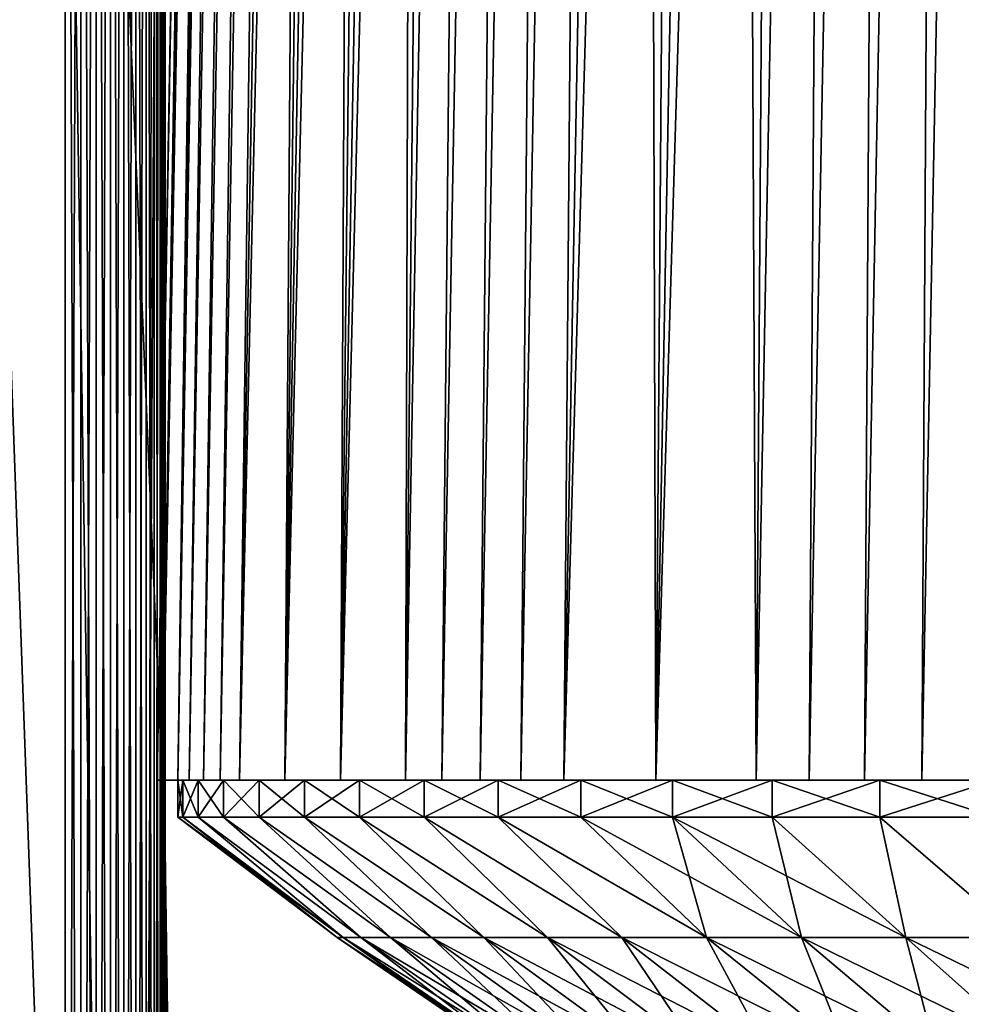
# Model space of a CAD drawing. Header units: millimetres. Extents: x -101 to 102, y -40 to 284.
# Tile 142 of 183: x -69 to -45, y 136 to 160. Entities that reach past the tile are written whole.
import ezdxf

# ---------------------------------------------------------------- set-up
doc = ezdxf.new("R2010")
doc.units = ezdxf.units.MM
doc.header["$LTSCALE"] = 65.185185
for name, color, linetype in [('10', 7, 'CONTINUOUS'), ('14', 7, 'CONTINUOUS'), ('15', 7, 'CONTINUOUS'), ('16', 7, 'CONTINUOUS'), ('290', 7, 'CONTINUOUS'), ('292', 7, 'CONTINUOUS'), ('293', 7, 'CONTINUOUS'), ('294', 7, 'CONTINUOUS'), ('295', 7, 'CONTINUOUS'), ('296', 7, 'CONTINUOUS'), ('297', 7, 'CONTINUOUS'), ('79', 7, 'CONTINUOUS'), ('8', 7, 'CONTINUOUS'), ('82', 7, 'CONTINUOUS'), ('83', 7, 'CONTINUOUS'), ('9', 7, 'CONTINUOUS')]:
    doc.layers.add(name, color=color, linetype=linetype)

msp = doc.modelspace()

# ---------------------------------------------------------------- linework, layer by layer
at = {"layer": '10', "color": 7, "linetype": 'Continuous'}
for points in [[(-67.109, 199, 34.969), (-67.5, 199, 35), (-67.109, 94, 34.969), (-67.109, 199, 34.969)], [(-67.109, 94, 34.969), (-67.5, 199, 35), (-67.5, 94, 35), (-67.109, 94, 34.969)], [(-66.727, 199, 34.878), (-67.109, 199, 34.969), (-66.727, 94, 34.878), (-66.727, 199, 34.878)], [(-66.727, 94, 34.878), (-67.109, 199, 34.969), (-67.109, 94, 34.969), (-66.727, 94, 34.878)], [(-66.365, 199, 34.728), (-66.727, 199, 34.878), (-66.365, 94, 34.728), (-66.365, 199, 34.728)], [(-66.365, 94, 34.728), (-66.727, 199, 34.878), (-66.727, 94, 34.878), (-66.365, 94, 34.728)], [(-66.031, 199, 34.523), (-66.365, 199, 34.728), (-66.031, 94, 34.523), (-66.031, 199, 34.523)], [(-66.031, 94, 34.523), (-66.365, 199, 34.728), (-66.365, 94, 34.728), (-66.031, 94, 34.523)], [(-65.732, 199, 34.268), (-66.031, 199, 34.523), (-65.732, 94, 34.268), (-65.732, 199, 34.268)], [(-65.732, 94, 34.268), (-66.031, 199, 34.523), (-66.031, 94, 34.523), (-65.732, 94, 34.268)], [(-65.477, 199, 33.969), (-65.732, 199, 34.268), (-65.477, 94, 33.969), (-65.477, 199, 33.969)], [(-65.477, 94, 33.969), (-65.732, 199, 34.268), (-65.732, 94, 34.268), (-65.477, 94, 33.969)], [(-65.272, 199, 33.635), (-65.477, 199, 33.969), (-65.272, 94, 33.635), (-65.272, 199, 33.635)], [(-65.272, 94, 33.635), (-65.477, 199, 33.969), (-65.477, 94, 33.969), (-65.272, 94, 33.635)], [(-65.122, 199, 33.273), (-65.272, 199, 33.635), (-65.122, 94, 33.273), (-65.122, 199, 33.273)], [(-65.122, 94, 33.273), (-65.272, 199, 33.635), (-65.272, 94, 33.635), (-65.122, 94, 33.273)], [(-65.031, 199, 32.891), (-65.122, 199, 33.273), (-65.031, 94, 32.891), (-65.031, 199, 32.891)], [(-65.031, 94, 32.891), (-65.122, 199, 33.273), (-65.122, 94, 33.273), (-65.031, 94, 32.891)], [(-65, 94, 32.5), (-65, 199, 32.5), (-65.031, 199, 32.891), (-65, 94, 32.5)], [(-65, 94, 32.5), (-65.031, 199, 32.891), (-65.031, 94, 32.891), (-65, 94, 32.5)]]:
    msp.add_3dface(points, dxfattribs=at)
at = {"layer": '14', "color": 7, "linetype": 'Continuous'}
for points in [[(-70.973, 210.026, -36.5), (-67.99, 210.236, -36.5), (-71.316, 70.482, -36.5), (-70.973, 210.026, -36.5)], [(-71.316, 70.482, -36.5), (-67.99, 210.236, -36.5), (-65.788, 67.222, -36.5), (-71.316, 70.482, -36.5)], [(-67.99, 210.236, -36.5), (-65, 210.306, -36.5), (-65.788, 67.222, -36.5), (-67.99, 210.236, -36.5)], [(-65, 210.306, -36.5), (-65, 139.5, -36.5), (-65.788, 67.222, -36.5), (-65, 210.306, -36.5)], [(-65, 139.5, -36.5), (-64.971, 135.448, -36.5), (-65.788, 67.222, -36.5), (-65, 139.5, -36.5)]]:
    msp.add_3dface(points, dxfattribs=at)
at = {"layer": '15', "color": 7, "linetype": 'Continuous'}
for points in [[(-65, 139.5, -36.5), (-65, 210.306, -36.5), (-65, 139.5, -35), (-65, 139.5, -36.5)], [(-65, 139.5, -35), (-65, 210.306, -36.5), (-65, 210.306, -35), (-65, 139.5, -35)]]:
    msp.add_3dface(points, dxfattribs=at)
at = {"layer": '16', "color": 7, "linetype": 'Continuous'}
for points in [[(-64.971, 135.448, -36.5), (-65, 139.5, -36.5), (-64.886, 131.405, -35), (-64.971, 135.448, -36.5)], [(-65, 139.5, -36.5), (-65, 139.5, -35), (-64.886, 131.405, -35), (-65, 139.5, -36.5)]]:
    msp.add_3dface(points, dxfattribs=at)
at = {"layer": '290', "linetype": 'Continuous'}
for points in [[(-65.069, 141.268, 4.107), (-65.199, 141.268, 0.003), (-65.069, 141.268, -4.101), (-65.069, 141.268, 4.107)], [(-64.685, 141.268, 8.176), (-65.069, 141.268, 4.107), (-64.685, 141.268, -8.17), (-64.685, 141.268, 8.176)], [(-64.685, 141.268, -8.17), (-65.069, 141.268, 4.107), (-65.069, 141.268, -4.101), (-64.685, 141.268, -8.17)], [(-64.397, 141.268, 10.199), (-64.685, 141.268, 8.176), (-64.397, 141.268, -10.193), (-64.397, 141.268, 10.199)], [(-64.397, 141.268, -10.193), (-64.685, 141.268, 8.176), (-64.685, 141.268, -8.17), (-64.397, 141.268, -10.193)], [(-64.044, 141.268, 12.218), (-64.397, 141.268, 10.199), (-64.044, 141.268, -12.212), (-64.044, 141.268, 12.218)], [(-64.044, 141.268, -12.212), (-64.397, 141.268, 10.199), (-64.397, 141.268, -10.193), (-64.044, 141.268, -12.212)], [(-63.627, 141.268, 14.229), (-64.044, 141.268, 12.218), (-63.627, 141.268, -14.223), (-63.627, 141.268, 14.229)], [(-63.627, 141.268, -14.223), (-64.044, 141.268, 12.218), (-64.044, 141.268, -12.212), (-63.627, 141.268, -14.223)], [(-63.148, 141.268, 16.225), (-63.627, 141.268, 14.229), (-63.148, 141.268, -16.219), (-63.148, 141.268, 16.225)], [(-63.148, 141.268, -16.219), (-63.627, 141.268, 14.229), (-63.627, 141.268, -14.223), (-63.148, 141.268, -16.219)], [(-62.008, 141.268, 20.152), (-63.148, 141.268, 16.225), (-62.008, 141.268, -20.146), (-62.008, 141.268, 20.152)], [(-62.008, 141.268, -20.146), (-63.148, 141.268, 16.225), (-63.148, 141.268, -16.219), (-62.008, 141.268, -20.146)], [(-60.621, 141.268, 24.004), (-62.008, 141.268, 20.152), (-60.621, 141.268, -23.998), (-60.621, 141.268, 24.004)], [(-60.621, 141.268, -23.998), (-62.008, 141.268, 20.152), (-62.008, 141.268, -20.146), (-60.621, 141.268, -23.998)], [(-58.997, 141.268, 27.757), (-60.621, 141.268, 24.004), (-58.997, 141.268, -27.751), (-58.997, 141.268, 27.757)], [(-58.997, 141.268, -27.751), (-60.621, 141.268, 24.004), (-60.621, 141.268, -23.998), (-58.997, 141.268, -27.751)], [(-58.094, 141.268, 29.598), (-58.997, 141.268, 27.757), (-58.094, 141.268, -29.592), (-58.094, 141.268, 29.598)], [(-58.094, 141.268, -29.592), (-58.997, 141.268, 27.757), (-58.997, 141.268, -27.751), (-58.094, 141.268, -29.592)], [(-57.132, 141.268, 31.414), (-58.094, 141.268, 29.598), (-57.132, 141.268, -31.408), (-57.132, 141.268, 31.414)], [(-57.132, 141.268, -31.408), (-58.094, 141.268, 29.598), (-58.094, 141.268, -29.592), (-57.132, 141.268, -31.408)], [(-56.114, 141.268, 33.199), (-57.132, 141.268, 31.414), (-56.114, 141.268, -33.193), (-56.114, 141.268, 33.199)], [(-56.114, 141.268, -33.193), (-57.132, 141.268, 31.414), (-57.132, 141.268, -31.408), (-56.114, 141.268, -33.193)], [(-55.044, 141.268, 34.946), (-56.114, 141.268, 33.199), (-55.044, 141.268, -34.94), (-55.044, 141.268, 34.946)], [(-55.044, 141.268, -34.94), (-56.114, 141.268, 33.199), (-56.114, 141.268, -33.193), (-55.044, 141.268, -34.94)], [(-52.747, 141.268, 38.327), (-55.044, 141.268, 34.946), (-52.747, 141.268, -38.321), (-52.747, 141.268, 38.327)], [(-52.747, 141.268, -38.321), (-55.044, 141.268, 34.946), (-55.044, 141.268, -34.94), (-52.747, 141.268, -38.321)], [(-50.239, 141.268, 41.56), (-52.747, 141.268, 38.327), (-50.239, 141.268, -41.554), (-50.239, 141.268, 41.56)], [(-50.239, 141.268, -41.554), (-52.747, 141.268, 38.327), (-52.747, 141.268, -38.321), (-50.239, 141.268, -41.554)], [(-48.912, 141.268, 43.113), (-50.239, 141.268, 41.56), (-48.912, 141.268, -43.107), (-48.912, 141.268, 43.113)], [(-48.912, 141.268, -43.107), (-50.239, 141.268, 41.56), (-50.239, 141.268, -41.554), (-48.912, 141.268, -43.107)], [(-47.532, 141.268, 44.628), (-48.912, 141.268, 43.113), (-47.532, 141.268, -44.623), (-47.532, 141.268, 44.628)], [(-47.532, 141.268, -44.623), (-48.912, 141.268, 43.113), (-48.912, 141.268, -43.107), (-47.532, 141.268, -44.623)], [(-46.102, 141.268, 46.104), (-47.532, 141.268, 44.628), (-46.102, 141.268, -46.099), (-46.102, 141.268, 46.104)], [(-46.102, 141.268, -46.099), (-47.532, 141.268, 44.628), (-47.532, 141.268, -44.623), (-46.102, 141.268, -46.099)], [(-44.626, 141.268, 47.535), (-46.102, 141.268, 46.104), (-44.626, 141.268, -47.53), (-44.626, 141.268, 47.535)], [(-44.626, 141.268, -47.53), (-46.102, 141.268, 46.104), (-46.102, 141.268, -46.099), (-44.626, 141.268, -47.53)]]:
    msp.add_3dface(points, dxfattribs=at)
at = {"layer": '292', "linetype": 'Continuous'}
for points in [[(-65.069, 141.268, -4.101), (-65.199, 141.268, 0.003), (-63.284, 249.068, -2.035), (-65.069, 141.268, -4.101)], [(-65.199, 141.268, 0.003), (-63.317, 249.068, 0.003), (-63.284, 249.068, -2.035), (-65.199, 141.268, 0.003)], [(-64.685, 141.268, -8.17), (-65.069, 141.268, -4.101), (-63.024, 249.068, -6.084), (-64.685, 141.268, -8.17)], [(-65.069, 141.268, -4.101), (-63.284, 249.068, -2.035), (-63.186, 249.068, -4.064), (-65.069, 141.268, -4.101)], [(-65.069, 141.268, -4.101), (-63.186, 249.068, -4.064), (-63.024, 249.068, -6.084), (-65.069, 141.268, -4.101)], [(-64.397, 141.268, -10.193), (-64.685, 141.268, -8.17), (-62.797, 249.068, -8.095), (-64.397, 141.268, -10.193)], [(-64.685, 141.268, -8.17), (-63.024, 249.068, -6.084), (-62.797, 249.068, -8.095), (-64.685, 141.268, -8.17)], [(-64.044, 141.268, -12.212), (-64.397, 141.268, -10.193), (-62.506, 249.068, -10.099), (-64.044, 141.268, -12.212)], [(-64.397, 141.268, -10.193), (-62.797, 249.068, -8.095), (-62.506, 249.068, -10.099), (-64.397, 141.268, -10.193)], [(-63.627, 141.268, -14.223), (-64.044, 141.268, -12.212), (-62.149, 249.068, -12.099), (-63.627, 141.268, -14.223)], [(-64.044, 141.268, -12.212), (-62.506, 249.068, -10.099), (-62.149, 249.068, -12.099), (-64.044, 141.268, -12.212)], [(-63.148, 141.268, -16.219), (-63.627, 141.268, -14.223), (-61.728, 249.068, -14.09), (-63.148, 141.268, -16.219)], [(-63.627, 141.268, -14.223), (-62.149, 249.068, -12.099), (-61.728, 249.068, -14.09), (-63.627, 141.268, -14.223)], [(-62.008, 141.268, -20.146), (-63.148, 141.268, -16.219), (-60.699, 249.068, -18.017), (-62.008, 141.268, -20.146)], [(-63.148, 141.268, -16.219), (-61.728, 249.068, -14.09), (-61.244, 249.068, -16.065), (-63.148, 141.268, -16.219)], [(-63.148, 141.268, -16.219), (-61.244, 249.068, -16.065), (-60.699, 249.068, -18.017), (-63.148, 141.268, -16.219)], [(-60.621, 141.268, -23.998), (-62.008, 141.268, -20.146), (-59.421, 249.068, -21.864), (-60.621, 141.268, -23.998)], [(-62.008, 141.268, -20.146), (-60.699, 249.068, -18.017), (-60.092, 249.068, -19.949), (-62.008, 141.268, -20.146)], [(-62.008, 141.268, -20.146), (-60.092, 249.068, -19.949), (-59.421, 249.068, -21.864), (-62.008, 141.268, -20.146)], [(-58.997, 141.268, -27.751), (-60.621, 141.268, -23.998), (-57.9, 249.068, -25.624), (-58.997, 141.268, -27.751)], [(-60.621, 141.268, -23.998), (-59.421, 249.068, -21.864), (-58.69, 249.068, -23.757), (-60.621, 141.268, -23.998)], [(-60.621, 141.268, -23.998), (-58.69, 249.068, -23.757), (-57.9, 249.068, -25.624), (-60.621, 141.268, -23.998)], [(-58.094, 141.268, -29.592), (-58.997, 141.268, -27.751), (-57.05, 249.068, -27.463), (-58.094, 141.268, -29.592)], [(-58.997, 141.268, -27.751), (-57.9, 249.068, -25.624), (-57.05, 249.068, -27.463), (-58.997, 141.268, -27.751)], [(-57.132, 141.268, -31.408), (-58.094, 141.268, -29.592), (-56.137, 249.068, -29.281), (-57.132, 141.268, -31.408)], [(-58.094, 141.268, -29.592), (-57.05, 249.068, -27.463), (-56.137, 249.068, -29.281), (-58.094, 141.268, -29.592)], [(-56.114, 141.268, -33.193), (-57.132, 141.268, -31.408), (-55.166, 249.068, -31.071), (-56.114, 141.268, -33.193)], [(-57.132, 141.268, -31.408), (-56.137, 249.068, -29.281), (-55.166, 249.068, -31.071), (-57.132, 141.268, -31.408)], [(-55.044, 141.268, -34.94), (-56.114, 141.268, -33.193), (-54.14, 249.068, -32.828), (-55.044, 141.268, -34.94)], [(-56.114, 141.268, -33.193), (-55.166, 249.068, -31.071), (-54.14, 249.068, -32.828), (-56.114, 141.268, -33.193)], [(-52.747, 141.268, -38.321), (-55.044, 141.268, -34.94), (-51.93, 249.068, -36.224), (-52.747, 141.268, -38.321)], [(-55.044, 141.268, -34.94), (-54.14, 249.068, -32.828), (-53.062, 249.068, -34.544), (-55.044, 141.268, -34.94)], [(-55.044, 141.268, -34.94), (-53.062, 249.068, -34.544), (-51.93, 249.068, -36.224), (-55.044, 141.268, -34.94)], [(-50.239, 141.268, -41.554), (-52.747, 141.268, -38.321), (-49.505, 249.068, -39.473), (-50.239, 141.268, -41.554)], [(-52.747, 141.268, -38.321), (-51.93, 249.068, -36.224), (-50.744, 249.068, -37.868), (-52.747, 141.268, -38.321)], [(-52.747, 141.268, -38.321), (-50.744, 249.068, -37.868), (-49.505, 249.068, -39.473), (-52.747, 141.268, -38.321)], [(-48.912, 141.268, -43.107), (-50.239, 141.268, -41.554), (-48.217, 249.068, -41.037), (-48.912, 141.268, -43.107)], [(-50.239, 141.268, -41.554), (-49.505, 249.068, -39.473), (-48.217, 249.068, -41.037), (-50.239, 141.268, -41.554)], [(-47.532, 141.268, -44.623), (-48.912, 141.268, -43.107), (-46.878, 249.068, -42.558), (-47.532, 141.268, -44.623)], [(-48.912, 141.268, -43.107), (-48.217, 249.068, -41.037), (-46.878, 249.068, -42.558), (-48.912, 141.268, -43.107)], [(-46.102, 141.268, -46.099), (-47.532, 141.268, -44.623), (-45.486, 249.068, -44.042), (-46.102, 141.268, -46.099)], [(-47.532, 141.268, -44.623), (-46.878, 249.068, -42.558), (-45.486, 249.068, -44.042), (-47.532, 141.268, -44.623)], [(-44.626, 141.268, -47.53), (-46.102, 141.268, -46.099), (-44.045, 249.068, -45.483), (-44.626, 141.268, -47.53)], [(-46.102, 141.268, -46.099), (-45.486, 249.068, -44.042), (-44.045, 249.068, -45.483), (-46.102, 141.268, -46.099)]]:
    msp.add_3dface(points, dxfattribs=at)
at = {"layer": '293', "linetype": 'Continuous'}
for points in [[(-65.199, 141.268, 0.003), (-65.069, 141.268, 4.107), (-63.317, 249.068, 0.003), (-65.199, 141.268, 0.003)], [(-65.069, 141.268, 4.107), (-64.685, 141.268, 8.176), (-63.186, 249.068, 4.069), (-65.069, 141.268, 4.107)], [(-63.317, 249.068, 0.003), (-65.069, 141.268, 4.107), (-63.284, 249.068, 2.041), (-63.317, 249.068, 0.003)], [(-65.069, 141.268, 4.107), (-63.186, 249.068, 4.069), (-63.284, 249.068, 2.041), (-65.069, 141.268, 4.107)], [(-64.685, 141.268, 8.176), (-64.397, 141.268, 10.199), (-62.797, 249.068, 8.101), (-64.685, 141.268, 8.176)], [(-64.685, 141.268, 8.176), (-62.797, 249.068, 8.101), (-63.024, 249.068, 6.089), (-64.685, 141.268, 8.176)], [(-64.685, 141.268, 8.176), (-63.024, 249.068, 6.089), (-63.186, 249.068, 4.069), (-64.685, 141.268, 8.176)], [(-64.397, 141.268, 10.199), (-64.044, 141.268, 12.218), (-62.506, 249.068, 10.104), (-64.397, 141.268, 10.199)], [(-64.397, 141.268, 10.199), (-62.506, 249.068, 10.104), (-62.797, 249.068, 8.101), (-64.397, 141.268, 10.199)], [(-64.044, 141.268, 12.218), (-63.627, 141.268, 14.229), (-62.149, 249.068, 12.105), (-64.044, 141.268, 12.218)], [(-64.044, 141.268, 12.218), (-62.149, 249.068, 12.105), (-62.506, 249.068, 10.104), (-64.044, 141.268, 12.218)], [(-63.627, 141.268, 14.229), (-63.148, 141.268, 16.225), (-61.728, 249.068, 14.096), (-63.627, 141.268, 14.229)], [(-63.627, 141.268, 14.229), (-61.728, 249.068, 14.096), (-62.149, 249.068, 12.105), (-63.627, 141.268, 14.229)], [(-63.148, 141.268, 16.225), (-62.008, 141.268, 20.152), (-61.244, 249.068, 16.071), (-63.148, 141.268, 16.225)], [(-63.148, 141.268, 16.225), (-61.244, 249.068, 16.071), (-61.728, 249.068, 14.096), (-63.148, 141.268, 16.225)], [(-62.008, 141.268, 20.152), (-60.621, 141.268, 24.004), (-60.092, 249.068, 19.955), (-62.008, 141.268, 20.152)], [(-62.008, 141.268, 20.152), (-60.092, 249.068, 19.955), (-60.699, 249.068, 18.023), (-62.008, 141.268, 20.152)], [(-62.008, 141.268, 20.152), (-60.699, 249.068, 18.023), (-61.244, 249.068, 16.071), (-62.008, 141.268, 20.152)], [(-60.621, 141.268, 24.004), (-58.997, 141.268, 27.757), (-58.69, 249.068, 23.763), (-60.621, 141.268, 24.004)], [(-60.621, 141.268, 24.004), (-58.69, 249.068, 23.763), (-59.421, 249.068, 21.87), (-60.621, 141.268, 24.004)], [(-60.621, 141.268, 24.004), (-59.421, 249.068, 21.87), (-60.092, 249.068, 19.955), (-60.621, 141.268, 24.004)], [(-58.997, 141.268, 27.757), (-58.094, 141.268, 29.598), (-57.05, 249.068, 27.469), (-58.997, 141.268, 27.757)], [(-58.997, 141.268, 27.757), (-57.05, 249.068, 27.469), (-57.9, 249.068, 25.63), (-58.997, 141.268, 27.757)], [(-58.997, 141.268, 27.757), (-57.9, 249.068, 25.63), (-58.69, 249.068, 23.763), (-58.997, 141.268, 27.757)], [(-58.094, 141.268, 29.598), (-57.132, 141.268, 31.414), (-56.137, 249.068, 29.286), (-58.094, 141.268, 29.598)], [(-58.094, 141.268, 29.598), (-56.137, 249.068, 29.286), (-57.05, 249.068, 27.469), (-58.094, 141.268, 29.598)], [(-57.132, 141.268, 31.414), (-56.114, 141.268, 33.199), (-55.166, 249.068, 31.077), (-57.132, 141.268, 31.414)], [(-57.132, 141.268, 31.414), (-55.166, 249.068, 31.077), (-56.137, 249.068, 29.286), (-57.132, 141.268, 31.414)], [(-56.114, 141.268, 33.199), (-55.044, 141.268, 34.946), (-54.14, 249.068, 32.834), (-56.114, 141.268, 33.199)], [(-56.114, 141.268, 33.199), (-54.14, 249.068, 32.834), (-55.166, 249.068, 31.077), (-56.114, 141.268, 33.199)], [(-55.044, 141.268, 34.946), (-52.747, 141.268, 38.327), (-53.062, 249.068, 34.55), (-55.044, 141.268, 34.946)], [(-55.044, 141.268, 34.946), (-53.062, 249.068, 34.55), (-54.14, 249.068, 32.834), (-55.044, 141.268, 34.946)], [(-52.747, 141.268, 38.327), (-51.93, 249.068, 36.229), (-53.062, 249.068, 34.55), (-52.747, 141.268, 38.327)], [(-52.747, 141.268, 38.327), (-50.239, 141.268, 41.56), (-50.744, 249.068, 37.874), (-52.747, 141.268, 38.327)], [(-52.747, 141.268, 38.327), (-50.744, 249.068, 37.874), (-51.93, 249.068, 36.229), (-52.747, 141.268, 38.327)], [(-50.239, 141.268, 41.56), (-49.505, 249.068, 39.479), (-50.744, 249.068, 37.874), (-50.239, 141.268, 41.56)], [(-50.239, 141.268, 41.56), (-48.912, 141.268, 43.113), (-48.217, 249.068, 41.043), (-50.239, 141.268, 41.56)], [(-50.239, 141.268, 41.56), (-48.217, 249.068, 41.043), (-49.505, 249.068, 39.479), (-50.239, 141.268, 41.56)], [(-48.912, 141.268, 43.113), (-47.532, 141.268, 44.628), (-46.878, 249.068, 42.564), (-48.912, 141.268, 43.113)], [(-48.912, 141.268, 43.113), (-46.878, 249.068, 42.564), (-48.217, 249.068, 41.043), (-48.912, 141.268, 43.113)], [(-47.532, 141.268, 44.628), (-46.102, 141.268, 46.104), (-45.486, 249.068, 44.048), (-47.532, 141.268, 44.628)], [(-47.532, 141.268, 44.628), (-45.486, 249.068, 44.048), (-46.878, 249.068, 42.564), (-47.532, 141.268, 44.628)], [(-46.102, 141.268, 46.104), (-44.626, 141.268, 47.535), (-44.045, 249.068, 45.489), (-46.102, 141.268, 46.104)], [(-46.102, 141.268, 46.104), (-44.045, 249.068, 45.489), (-45.486, 249.068, 44.048), (-46.102, 141.268, 46.104)]]:
    msp.add_3dface(points, dxfattribs=at)
at = {"layer": '294', "linetype": 'Continuous'}
for points in [[(-60.701, 137.335), (-60.553, 137.335, 4.234), (-64.685, 140.346), (-60.701, 137.335)], [(-64.685, 140.346), (-60.553, 137.335, 4.234), (-64.558, 140.346, 4.062), (-64.685, 140.346)], [(-64.558, 140.346, 4.062), (-60.553, 137.335, 4.234), (-64.175, 140.346, 8.107), (-64.558, 140.346, 4.062)], [(-60.553, 137.335, 4.234), (-60.11, 137.335, 8.448), (-64.175, 140.346, 8.107), (-60.553, 137.335, 4.234)], [(-64.175, 140.346, 8.107), (-60.11, 137.335, 8.448), (-63.54, 140.346, 12.121), (-64.175, 140.346, 8.107)], [(-60.11, 137.335, 8.448), (-59.374, 137.335, 12.62), (-63.54, 140.346, 12.121), (-60.11, 137.335, 8.448)], [(-63.54, 140.346, 12.121), (-59.374, 137.335, 12.62), (-62.653, 140.346, 16.087), (-63.54, 140.346, 12.121)], [(-59.374, 137.335, 12.62), (-58.349, 137.335, 16.731), (-62.653, 140.346, 16.087), (-59.374, 137.335, 12.62)], [(-62.653, 140.346, 16.087), (-58.349, 137.335, 16.731), (-61.519, 140.346, 19.989), (-62.653, 140.346, 16.087)], [(-58.349, 137.335, 16.731), (-57.04, 137.335, 20.761), (-61.519, 140.346, 19.989), (-58.349, 137.335, 16.731)], [(-61.519, 140.346, 19.989), (-57.04, 137.335, 20.761), (-60.143, 140.346, 23.812), (-61.519, 140.346, 19.989)], [(-57.04, 137.335, 20.761), (-55.453, 137.335, 24.689), (-60.143, 140.346, 23.812), (-57.04, 137.335, 20.761)], [(-60.143, 140.346, 23.812), (-55.453, 137.335, 24.689), (-58.529, 140.346, 27.542), (-60.143, 140.346, 23.812)], [(-55.453, 137.335, 24.689), (-53.595, 137.335, 28.497), (-58.529, 140.346, 27.542), (-55.453, 137.335, 24.689)], [(-58.529, 140.346, 27.542), (-53.595, 137.335, 28.497), (-56.684, 140.346, 31.162), (-58.529, 140.346, 27.542)], [(-53.595, 137.335, 28.497), (-51.477, 137.335, 32.166), (-56.684, 140.346, 31.162), (-53.595, 137.335, 28.497)], [(-56.684, 140.346, 31.162), (-51.477, 137.335, 32.166), (-54.616, 140.346, 34.66), (-56.684, 140.346, 31.162)], [(-51.477, 137.335, 32.166), (-49.108, 137.335, 35.679), (-54.616, 140.346, 34.66), (-51.477, 137.335, 32.166)], [(-54.616, 140.346, 34.66), (-49.108, 137.335, 35.679), (-52.331, 140.346, 38.021), (-54.616, 140.346, 34.66)], [(-49.108, 137.335, 35.679), (-46.499, 137.335, 39.018), (-52.331, 140.346, 38.021), (-49.108, 137.335, 35.679)], [(-52.331, 140.346, 38.021), (-46.499, 137.335, 39.018), (-49.841, 140.346, 41.232), (-52.331, 140.346, 38.021)], [(-49.841, 140.346, 41.232), (-46.499, 137.335, 39.018), (-47.154, 140.346, 44.28), (-49.841, 140.346, 41.232)], [(-46.499, 137.335, 39.018), (-43.664, 137.335, 42.166), (-47.154, 140.346, 44.28), (-46.499, 137.335, 39.018)], [(-47.154, 140.346, 44.28), (-43.664, 137.335, 42.166), (-44.28, 140.346, 47.154), (-47.154, 140.346, 44.28)], [(-56.575, 134.511), (-56.437, 134.511, 3.946), (-60.701, 137.335), (-56.575, 134.511)], [(-60.701, 137.335), (-56.437, 134.511, 3.946), (-60.553, 137.335, 4.234), (-60.701, 137.335)], [(-56.437, 134.511, 3.946), (-56.025, 134.511, 7.874), (-60.553, 137.335, 4.234), (-56.437, 134.511, 3.946)], [(-60.553, 137.335, 4.234), (-56.025, 134.511, 7.874), (-60.11, 137.335, 8.448), (-60.553, 137.335, 4.234)], [(-56.025, 134.511, 7.874), (-55.339, 134.511, 11.763), (-60.11, 137.335, 8.448), (-56.025, 134.511, 7.874)], [(-60.11, 137.335, 8.448), (-55.339, 134.511, 11.763), (-59.374, 137.335, 12.62), (-60.11, 137.335, 8.448)], [(-55.339, 134.511, 11.763), (-54.383, 134.511, 15.594), (-59.374, 137.335, 12.62), (-55.339, 134.511, 11.763)], [(-59.374, 137.335, 12.62), (-54.383, 134.511, 15.594), (-58.349, 137.335, 16.731), (-59.374, 137.335, 12.62)], [(-54.383, 134.511, 15.594), (-53.163, 134.511, 19.35), (-58.349, 137.335, 16.731), (-54.383, 134.511, 15.594)], [(-58.349, 137.335, 16.731), (-53.163, 134.511, 19.35), (-57.04, 137.335, 20.761), (-58.349, 137.335, 16.731)], [(-53.163, 134.511, 19.35), (-51.684, 134.511, 23.011), (-57.04, 137.335, 20.761), (-53.163, 134.511, 19.35)], [(-57.04, 137.335, 20.761), (-51.684, 134.511, 23.011), (-55.453, 137.335, 24.689), (-57.04, 137.335, 20.761)], [(-51.684, 134.511, 23.011), (-49.953, 134.511, 26.56), (-55.453, 137.335, 24.689), (-51.684, 134.511, 23.011)], [(-55.453, 137.335, 24.689), (-49.953, 134.511, 26.56), (-53.595, 137.335, 28.497), (-55.453, 137.335, 24.689)], [(-49.953, 134.511, 26.56), (-47.978, 134.511, 29.98), (-53.595, 137.335, 28.497), (-49.953, 134.511, 26.56)], [(-53.595, 137.335, 28.497), (-47.978, 134.511, 29.98), (-51.477, 137.335, 32.166), (-53.595, 137.335, 28.497)], [(-47.978, 134.511, 29.98), (-45.77, 134.511, 33.254), (-51.477, 137.335, 32.166), (-47.978, 134.511, 29.98)], [(-51.477, 137.335, 32.166), (-45.77, 134.511, 33.254), (-49.108, 137.335, 35.679), (-51.477, 137.335, 32.166)], [(-45.77, 134.511, 33.254), (-43.339, 134.511, 36.366), (-49.108, 137.335, 35.679), (-45.77, 134.511, 33.254)], [(-49.108, 137.335, 35.679), (-43.339, 134.511, 36.366), (-46.499, 137.335, 39.018), (-49.108, 137.335, 35.679)], [(-43.339, 134.511, 36.366), (-40.697, 134.511, 39.3), (-46.499, 137.335, 39.018), (-43.339, 134.511, 36.366)], [(-46.499, 137.335, 39.018), (-40.697, 134.511, 39.3), (-43.664, 137.335, 42.166), (-46.499, 137.335, 39.018)]]:
    msp.add_3dface(points, dxfattribs=at)
at = {"layer": '295', "linetype": 'Continuous'}
for points in [[(-64.685, 140.346), (-64.558, 140.346, 4.062), (-64.685, 141.268), (-64.685, 140.346)], [(-64.685, 141.268), (-64.558, 140.346, 4.062), (-64.558, 141.268, 4.062), (-64.685, 141.268)], [(-64.558, 140.346, 4.062), (-64.175, 140.346, 8.107), (-64.558, 141.268, 4.062), (-64.558, 140.346, 4.062)], [(-64.558, 141.268, 4.062), (-64.175, 140.346, 8.107), (-64.175, 141.268, 8.107), (-64.558, 141.268, 4.062)], [(-64.175, 140.346, 8.107), (-63.54, 140.346, 12.121), (-64.175, 141.268, 8.107), (-64.175, 140.346, 8.107)], [(-64.175, 141.268, 8.107), (-63.54, 140.346, 12.121), (-63.54, 141.268, 12.121), (-64.175, 141.268, 8.107)], [(-63.54, 140.346, 12.121), (-62.653, 140.346, 16.087), (-63.54, 141.268, 12.121), (-63.54, 140.346, 12.121)], [(-63.54, 141.268, 12.121), (-62.653, 140.346, 16.087), (-62.653, 141.268, 16.087), (-63.54, 141.268, 12.121)], [(-62.653, 140.346, 16.087), (-61.519, 140.346, 19.989), (-62.653, 141.268, 16.087), (-62.653, 140.346, 16.087)], [(-62.653, 141.268, 16.087), (-61.519, 140.346, 19.989), (-61.519, 141.268, 19.989), (-62.653, 141.268, 16.087)], [(-61.519, 140.346, 19.989), (-60.143, 140.346, 23.812), (-61.519, 141.268, 19.989), (-61.519, 140.346, 19.989)], [(-61.519, 141.268, 19.989), (-60.143, 140.346, 23.812), (-60.143, 141.268, 23.812), (-61.519, 141.268, 19.989)], [(-60.143, 140.346, 23.812), (-58.529, 140.346, 27.542), (-60.143, 141.268, 23.812), (-60.143, 140.346, 23.812)], [(-60.143, 141.268, 23.812), (-58.529, 140.346, 27.542), (-58.529, 141.268, 27.542), (-60.143, 141.268, 23.812)], [(-58.529, 140.346, 27.542), (-56.684, 140.346, 31.162), (-58.529, 141.268, 27.542), (-58.529, 140.346, 27.542)], [(-58.529, 141.268, 27.542), (-56.684, 140.346, 31.162), (-56.684, 141.268, 31.162), (-58.529, 141.268, 27.542)], [(-56.684, 140.346, 31.162), (-54.616, 140.346, 34.66), (-56.684, 141.268, 31.162), (-56.684, 140.346, 31.162)], [(-56.684, 141.268, 31.162), (-54.616, 140.346, 34.66), (-54.616, 141.268, 34.66), (-56.684, 141.268, 31.162)], [(-54.616, 140.346, 34.66), (-52.331, 140.346, 38.021), (-54.616, 141.268, 34.66), (-54.616, 140.346, 34.66)], [(-54.616, 141.268, 34.66), (-52.331, 140.346, 38.021), (-52.331, 141.268, 38.021), (-54.616, 141.268, 34.66)], [(-52.331, 140.346, 38.021), (-49.841, 140.346, 41.232), (-52.331, 141.268, 38.021), (-52.331, 140.346, 38.021)], [(-52.331, 141.268, 38.021), (-49.841, 140.346, 41.232), (-49.841, 141.268, 41.232), (-52.331, 141.268, 38.021)], [(-49.841, 140.346, 41.232), (-47.154, 140.346, 44.28), (-49.841, 141.268, 41.232), (-49.841, 140.346, 41.232)], [(-49.841, 141.268, 41.232), (-47.154, 140.346, 44.28), (-47.154, 141.268, 44.28), (-49.841, 141.268, 41.232)], [(-47.154, 140.346, 44.28), (-44.28, 140.346, 47.154), (-47.154, 141.268, 44.28), (-47.154, 140.346, 44.28)], [(-47.154, 141.268, 44.28), (-44.28, 140.346, 47.154), (-44.28, 141.268, 47.154), (-47.154, 141.268, 44.28)]]:
    msp.add_3dface(points, dxfattribs=at)
at = {"layer": '296', "linetype": 'Continuous'}
for points in [[(-60.701, 137.335), (-64.685, 140.346), (-64.558, 140.346, -4.062), (-60.701, 137.335)], [(-60.553, 137.335, -4.234), (-60.701, 137.335), (-64.558, 140.346, -4.062), (-60.553, 137.335, -4.234)], [(-64.175, 140.346, -8.107), (-60.553, 137.335, -4.234), (-64.558, 140.346, -4.062), (-64.175, 140.346, -8.107)], [(-60.11, 137.335, -8.448), (-60.553, 137.335, -4.234), (-64.175, 140.346, -8.107), (-60.11, 137.335, -8.448)], [(-63.54, 140.346, -12.121), (-60.11, 137.335, -8.448), (-64.175, 140.346, -8.107), (-63.54, 140.346, -12.121)], [(-59.374, 137.335, -12.62), (-60.11, 137.335, -8.448), (-63.54, 140.346, -12.121), (-59.374, 137.335, -12.62)], [(-62.653, 140.346, -16.087), (-59.374, 137.335, -12.62), (-63.54, 140.346, -12.121), (-62.653, 140.346, -16.087)], [(-58.349, 137.335, -16.731), (-59.374, 137.335, -12.62), (-62.653, 140.346, -16.087), (-58.349, 137.335, -16.731)], [(-61.519, 140.346, -19.989), (-58.349, 137.335, -16.731), (-62.653, 140.346, -16.087), (-61.519, 140.346, -19.989)], [(-57.04, 137.335, -20.761), (-58.349, 137.335, -16.731), (-61.519, 140.346, -19.989), (-57.04, 137.335, -20.761)], [(-60.143, 140.346, -23.812), (-57.04, 137.335, -20.761), (-61.519, 140.346, -19.989), (-60.143, 140.346, -23.812)], [(-55.453, 137.335, -24.689), (-57.04, 137.335, -20.761), (-60.143, 140.346, -23.812), (-55.453, 137.335, -24.689)], [(-58.529, 140.346, -27.542), (-55.453, 137.335, -24.689), (-60.143, 140.346, -23.812), (-58.529, 140.346, -27.542)], [(-53.595, 137.335, -28.497), (-55.453, 137.335, -24.689), (-58.529, 140.346, -27.542), (-53.595, 137.335, -28.497)], [(-56.684, 140.346, -31.162), (-53.595, 137.335, -28.497), (-58.529, 140.346, -27.542), (-56.684, 140.346, -31.162)], [(-51.477, 137.335, -32.166), (-53.595, 137.335, -28.497), (-56.684, 140.346, -31.162), (-51.477, 137.335, -32.166)], [(-54.616, 140.346, -34.66), (-51.477, 137.335, -32.166), (-56.684, 140.346, -31.162), (-54.616, 140.346, -34.66)], [(-52.331, 140.346, -38.021), (-51.477, 137.335, -32.166), (-54.616, 140.346, -34.66), (-52.331, 140.346, -38.021)], [(-49.108, 137.335, -35.679), (-51.477, 137.335, -32.166), (-52.331, 140.346, -38.021), (-49.108, 137.335, -35.679)], [(-49.841, 140.346, -41.232), (-49.108, 137.335, -35.679), (-52.331, 140.346, -38.021), (-49.841, 140.346, -41.232)], [(-46.499, 137.335, -39.018), (-49.108, 137.335, -35.679), (-49.841, 140.346, -41.232), (-46.499, 137.335, -39.018)], [(-47.154, 140.346, -44.28), (-46.499, 137.335, -39.018), (-49.841, 140.346, -41.232), (-47.154, 140.346, -44.28)], [(-43.664, 137.335, -42.166), (-46.499, 137.335, -39.018), (-47.154, 140.346, -44.28), (-43.664, 137.335, -42.166)], [(-44.28, 140.346, -47.154), (-43.664, 137.335, -42.166), (-47.154, 140.346, -44.28), (-44.28, 140.346, -47.154)], [(-56.575, 134.511), (-60.701, 137.335), (-60.553, 137.335, -4.234), (-56.575, 134.511)], [(-56.437, 134.511, -3.946), (-56.575, 134.511), (-60.553, 137.335, -4.234), (-56.437, 134.511, -3.946)], [(-60.11, 137.335, -8.448), (-56.437, 134.511, -3.946), (-60.553, 137.335, -4.234), (-60.11, 137.335, -8.448)], [(-56.025, 134.511, -7.874), (-56.437, 134.511, -3.946), (-60.11, 137.335, -8.448), (-56.025, 134.511, -7.874)], [(-59.374, 137.335, -12.62), (-56.025, 134.511, -7.874), (-60.11, 137.335, -8.448), (-59.374, 137.335, -12.62)], [(-55.339, 134.511, -11.763), (-56.025, 134.511, -7.874), (-59.374, 137.335, -12.62), (-55.339, 134.511, -11.763)], [(-58.349, 137.335, -16.731), (-55.339, 134.511, -11.763), (-59.374, 137.335, -12.62), (-58.349, 137.335, -16.731)], [(-54.383, 134.511, -15.594), (-55.339, 134.511, -11.763), (-58.349, 137.335, -16.731), (-54.383, 134.511, -15.594)], [(-57.04, 137.335, -20.761), (-54.383, 134.511, -15.594), (-58.349, 137.335, -16.731), (-57.04, 137.335, -20.761)], [(-53.163, 134.511, -19.35), (-54.383, 134.511, -15.594), (-57.04, 137.335, -20.761), (-53.163, 134.511, -19.35)], [(-55.453, 137.335, -24.689), (-53.163, 134.511, -19.35), (-57.04, 137.335, -20.761), (-55.453, 137.335, -24.689)], [(-51.684, 134.511, -23.011), (-53.163, 134.511, -19.35), (-55.453, 137.335, -24.689), (-51.684, 134.511, -23.011)], [(-53.595, 137.335, -28.497), (-51.684, 134.511, -23.011), (-55.453, 137.335, -24.689), (-53.595, 137.335, -28.497)], [(-49.953, 134.511, -26.56), (-51.684, 134.511, -23.011), (-53.595, 137.335, -28.497), (-49.953, 134.511, -26.56)], [(-51.477, 137.335, -32.166), (-49.953, 134.511, -26.56), (-53.595, 137.335, -28.497), (-51.477, 137.335, -32.166)], [(-47.978, 134.511, -29.98), (-49.953, 134.511, -26.56), (-51.477, 137.335, -32.166), (-47.978, 134.511, -29.98)], [(-49.108, 137.335, -35.679), (-47.978, 134.511, -29.98), (-51.477, 137.335, -32.166), (-49.108, 137.335, -35.679)], [(-45.77, 134.511, -33.254), (-47.978, 134.511, -29.98), (-49.108, 137.335, -35.679), (-45.77, 134.511, -33.254)], [(-46.499, 137.335, -39.018), (-45.77, 134.511, -33.254), (-49.108, 137.335, -35.679), (-46.499, 137.335, -39.018)], [(-43.339, 134.511, -36.366), (-45.77, 134.511, -33.254), (-46.499, 137.335, -39.018), (-43.339, 134.511, -36.366)], [(-43.664, 137.335, -42.166), (-43.339, 134.511, -36.366), (-46.499, 137.335, -39.018), (-43.664, 137.335, -42.166)]]:
    msp.add_3dface(points, dxfattribs=at)
at = {"layer": '297', "linetype": 'Continuous'}
for points in [[(-64.685, 140.346), (-64.685, 141.268), (-64.558, 141.268, -4.062), (-64.685, 140.346)], [(-64.558, 140.346, -4.062), (-64.685, 140.346), (-64.558, 141.268, -4.062), (-64.558, 140.346, -4.062)], [(-64.175, 140.346, -8.107), (-64.558, 140.346, -4.062), (-64.175, 141.268, -8.107), (-64.175, 140.346, -8.107)], [(-64.175, 141.268, -8.107), (-64.558, 140.346, -4.062), (-64.558, 141.268, -4.062), (-64.175, 141.268, -8.107)], [(-63.54, 140.346, -12.121), (-64.175, 140.346, -8.107), (-63.54, 141.268, -12.121), (-63.54, 140.346, -12.121)], [(-63.54, 141.268, -12.121), (-64.175, 140.346, -8.107), (-64.175, 141.268, -8.107), (-63.54, 141.268, -12.121)], [(-62.653, 140.346, -16.087), (-63.54, 140.346, -12.121), (-62.653, 141.268, -16.087), (-62.653, 140.346, -16.087)], [(-62.653, 141.268, -16.087), (-63.54, 140.346, -12.121), (-63.54, 141.268, -12.121), (-62.653, 141.268, -16.087)], [(-61.519, 140.346, -19.989), (-62.653, 140.346, -16.087), (-61.519, 141.268, -19.989), (-61.519, 140.346, -19.989)], [(-61.519, 141.268, -19.989), (-62.653, 140.346, -16.087), (-62.653, 141.268, -16.087), (-61.519, 141.268, -19.989)], [(-60.143, 140.346, -23.812), (-61.519, 140.346, -19.989), (-60.143, 141.268, -23.812), (-60.143, 140.346, -23.812)], [(-60.143, 141.268, -23.812), (-61.519, 140.346, -19.989), (-61.519, 141.268, -19.989), (-60.143, 141.268, -23.812)], [(-58.529, 140.346, -27.542), (-60.143, 140.346, -23.812), (-58.529, 141.268, -27.542), (-58.529, 140.346, -27.542)], [(-58.529, 141.268, -27.542), (-60.143, 140.346, -23.812), (-60.143, 141.268, -23.812), (-58.529, 141.268, -27.542)], [(-56.684, 140.346, -31.162), (-58.529, 140.346, -27.542), (-56.684, 141.268, -31.162), (-56.684, 140.346, -31.162)], [(-56.684, 141.268, -31.162), (-58.529, 140.346, -27.542), (-58.529, 141.268, -27.542), (-56.684, 141.268, -31.162)], [(-54.616, 140.346, -34.66), (-56.684, 140.346, -31.162), (-54.616, 141.268, -34.66), (-54.616, 140.346, -34.66)], [(-54.616, 141.268, -34.66), (-56.684, 140.346, -31.162), (-56.684, 141.268, -31.162), (-54.616, 141.268, -34.66)], [(-52.331, 140.346, -38.021), (-54.616, 140.346, -34.66), (-52.331, 141.268, -38.021), (-52.331, 140.346, -38.021)], [(-52.331, 141.268, -38.021), (-54.616, 140.346, -34.66), (-54.616, 141.268, -34.66), (-52.331, 141.268, -38.021)], [(-49.841, 140.346, -41.232), (-52.331, 140.346, -38.021), (-49.841, 141.268, -41.232), (-49.841, 140.346, -41.232)], [(-49.841, 141.268, -41.232), (-52.331, 140.346, -38.021), (-52.331, 141.268, -38.021), (-49.841, 141.268, -41.232)], [(-47.154, 140.346, -44.28), (-49.841, 140.346, -41.232), (-47.154, 141.268, -44.28), (-47.154, 140.346, -44.28)], [(-47.154, 141.268, -44.28), (-49.841, 140.346, -41.232), (-49.841, 141.268, -41.232), (-47.154, 141.268, -44.28)], [(-44.28, 140.346, -47.154), (-47.154, 140.346, -44.28), (-44.28, 141.268, -47.154), (-44.28, 140.346, -47.154)], [(-44.28, 141.268, -47.154), (-47.154, 140.346, -44.28), (-47.154, 141.268, -44.28), (-44.28, 141.268, -47.154)]]:
    msp.add_3dface(points, dxfattribs=at)
at = {"layer": '79', "color": 7, "linetype": 'Continuous'}
for points in [[(-70.973, 210.026, 36.5), (-65.788, 67.222, 36.5), (-67.99, 210.236, 36.5), (-70.973, 210.026, 36.5)], [(-65, 210.306, 36.5), (-67.99, 210.236, 36.5), (-65, 139.5, 36.5), (-65, 210.306, 36.5)], [(-67.99, 210.236, 36.5), (-65.788, 67.222, 36.5), (-65, 139.5, 36.5), (-67.99, 210.236, 36.5)], [(-71.316, 70.482, 36.5), (-65.788, 67.222, 36.5), (-70.973, 210.026, 36.5), (-71.316, 70.482, 36.5)], [(-65, 139.5, 36.5), (-65.788, 67.222, 36.5), (-64.972, 135.451, 36.5), (-65, 139.5, 36.5)]]:
    msp.add_3dface(points, dxfattribs=at)
at = {"layer": '8', "color": 7, "linetype": 'Continuous'}
for points in [[(-65, 199, 32.5), (-65, 94, 32.5), (-65, 199, -32.5), (-65, 199, 32.5)], [(-65, 199, -32.5), (-65, 94, 32.5), (-65, 105.917, 17.789), (-65, 199, -32.5)], [(-65, 94, -32.5), (-65, 199, -32.5), (-65, 94.777, -19.796), (-65, 94, -32.5)], [(-65, 94.777, -19.796), (-65, 199, -32.5), (-65, 96.485, -19.106), (-65, 94.777, -19.796)], [(-65, 96.485, -19.106), (-65, 199, -32.5), (-65, 102.711, -18.955), (-65, 96.485, -19.106)], [(-65, 102.711, -18.955), (-65, 199, -32.5), (-65, 103.217, -19), (-65, 102.711, -18.955)], [(-65, 103.217, -19), (-65, 199, -32.5), (-65, 103.726, -18.97), (-65, 103.217, -19)], [(-65, 103.726, -18.97), (-65, 199, -32.5), (-65, 104.223, -18.868), (-65, 103.726, -18.97)], [(-65, 104.223, -18.868), (-65, 199, -32.5), (-65, 104.703, -18.693), (-65, 104.223, -18.868)], [(-65, 104.703, -18.693), (-65, 199, -32.5), (-65, 105.149, -18.453), (-65, 104.703, -18.693)], [(-65, 105.149, -18.453), (-65, 199, -32.5), (-65, 105.559, -18.147), (-65, 105.149, -18.453)], [(-65, 105.559, -18.147), (-65, 199, -32.5), (-65, 105.917, -17.789), (-65, 105.559, -18.147)], [(-65, 105.917, -17.789), (-65, 199, -32.5), (-65, 106.223, -17.379), (-65, 105.917, -17.789)], [(-65, 106.223, -17.379), (-65, 199, -32.5), (-65, 106.463, -16.933), (-65, 106.223, -17.379)], [(-65, 106.463, -16.933), (-65, 199, -32.5), (-65, 106.638, -16.453), (-65, 106.463, -16.933)], [(-65, 106.638, -16.453), (-65, 199, -32.5), (-65, 106.74, -15.956), (-65, 106.638, -16.453)], [(-65, 106.74, -15.956), (-65, 199, -32.5), (-65, 106.77, -15.446), (-65, 106.74, -15.956)], [(-65, 106.77, -15.446), (-65, 199, -32.5), (-65, 106.927, -8.603), (-65, 106.77, -15.446)], [(-65, 106.927, -8.603), (-65, 199, -32.5), (-65, 107.646, -6.778), (-65, 106.927, -8.603)], [(-65, 107.646, -6.778), (-65, 199, -32.5), (-65, 108.194, -4.883), (-65, 107.646, -6.778)], [(-65, 108.194, -4.883), (-65, 199, -32.5), (-65, 108.562, -2.949), (-65, 108.194, -4.883)], [(-65, 108.562, -2.949), (-65, 199, -32.5), (-65, 108.747, -0.984), (-65, 108.562, -2.949)], [(-65, 108.747, -0.984), (-65, 199, -32.5), (-65, 108.747, 0.984), (-65, 108.747, -0.984)], [(-65, 108.747, 0.984), (-65, 199, -32.5), (-65, 108.562, 2.949), (-65, 108.747, 0.984)], [(-65, 108.562, 2.949), (-65, 199, -32.5), (-65, 106.74, 15.956), (-65, 108.562, 2.949)], [(-65, 106.74, 15.956), (-65, 199, -32.5), (-65, 106.638, 16.453), (-65, 106.74, 15.956)], [(-65, 106.638, 16.453), (-65, 199, -32.5), (-65, 106.463, 16.933), (-65, 106.638, 16.453)], [(-65, 106.463, 16.933), (-65, 199, -32.5), (-65, 106.223, 17.379), (-65, 106.463, 16.933)], [(-65, 106.223, 17.379), (-65, 199, -32.5), (-65, 105.917, 17.789), (-65, 106.223, 17.379)]]:
    msp.add_3dface(points, dxfattribs=at)
at = {"layer": '82', "color": 7, "linetype": 'Continuous'}
for points in [[(-65, 139.5, 36.5), (-64.972, 135.451, 36.5), (-65, 139.5, 35), (-65, 139.5, 36.5)], [(-65, 139.5, 35), (-64.972, 135.451, 36.5), (-64.886, 131.405, 35), (-65, 139.5, 35)]]:
    msp.add_3dface(points, dxfattribs=at)
at = {"layer": '83', "color": 7, "linetype": 'Continuous'}
for points in [[(-65, 210.306, 36.5), (-65, 139.5, 36.5), (-65, 210.306, 35), (-65, 210.306, 36.5)], [(-65, 139.5, 36.5), (-65, 139.5, 35), (-65, 210.306, 35), (-65, 139.5, 36.5)]]:
    msp.add_3dface(points, dxfattribs=at)
at = {"layer": '9', "color": 7, "linetype": 'Continuous'}
for points in [[(-67.109, 94, -34.969), (-67.5, 94, -35), (-67.109, 199, -34.969), (-67.109, 94, -34.969)], [(-67.109, 199, -34.969), (-67.5, 94, -35), (-67.5, 199, -35), (-67.109, 199, -34.969)], [(-66.727, 94, -34.878), (-67.109, 94, -34.969), (-66.727, 199, -34.878), (-66.727, 94, -34.878)], [(-66.727, 199, -34.878), (-67.109, 94, -34.969), (-67.109, 199, -34.969), (-66.727, 199, -34.878)], [(-66.365, 94, -34.728), (-66.727, 94, -34.878), (-66.365, 199, -34.728), (-66.365, 94, -34.728)], [(-66.365, 199, -34.728), (-66.727, 94, -34.878), (-66.727, 199, -34.878), (-66.365, 199, -34.728)], [(-66.031, 94, -34.523), (-66.365, 94, -34.728), (-66.031, 199, -34.523), (-66.031, 94, -34.523)], [(-66.031, 199, -34.523), (-66.365, 94, -34.728), (-66.365, 199, -34.728), (-66.031, 199, -34.523)], [(-65.732, 94, -34.268), (-66.031, 94, -34.523), (-65.732, 199, -34.268), (-65.732, 94, -34.268)], [(-65.732, 199, -34.268), (-66.031, 94, -34.523), (-66.031, 199, -34.523), (-65.732, 199, -34.268)], [(-65.477, 94, -33.969), (-65.732, 94, -34.268), (-65.477, 199, -33.969), (-65.477, 94, -33.969)], [(-65.477, 199, -33.969), (-65.732, 94, -34.268), (-65.732, 199, -34.268), (-65.477, 199, -33.969)], [(-65.272, 94, -33.635), (-65.477, 94, -33.969), (-65.272, 199, -33.635), (-65.272, 94, -33.635)], [(-65.272, 199, -33.635), (-65.477, 94, -33.969), (-65.477, 199, -33.969), (-65.272, 199, -33.635)], [(-65.122, 94, -33.273), (-65.272, 94, -33.635), (-65.122, 199, -33.273), (-65.122, 94, -33.273)], [(-65.122, 199, -33.273), (-65.272, 94, -33.635), (-65.272, 199, -33.635), (-65.122, 199, -33.273)], [(-65.031, 94, -32.891), (-65.122, 94, -33.273), (-65.031, 199, -32.891), (-65.031, 94, -32.891)], [(-65.031, 199, -32.891), (-65.122, 94, -33.273), (-65.122, 199, -33.273), (-65.031, 199, -32.891)], [(-65, 199, -32.5), (-65, 94, -32.5), (-65.031, 94, -32.891), (-65, 199, -32.5)], [(-65, 199, -32.5), (-65.031, 94, -32.891), (-65.031, 199, -32.891), (-65, 199, -32.5)]]:
    msp.add_3dface(points, dxfattribs=at)

doc.saveas('drawing.dxf')
